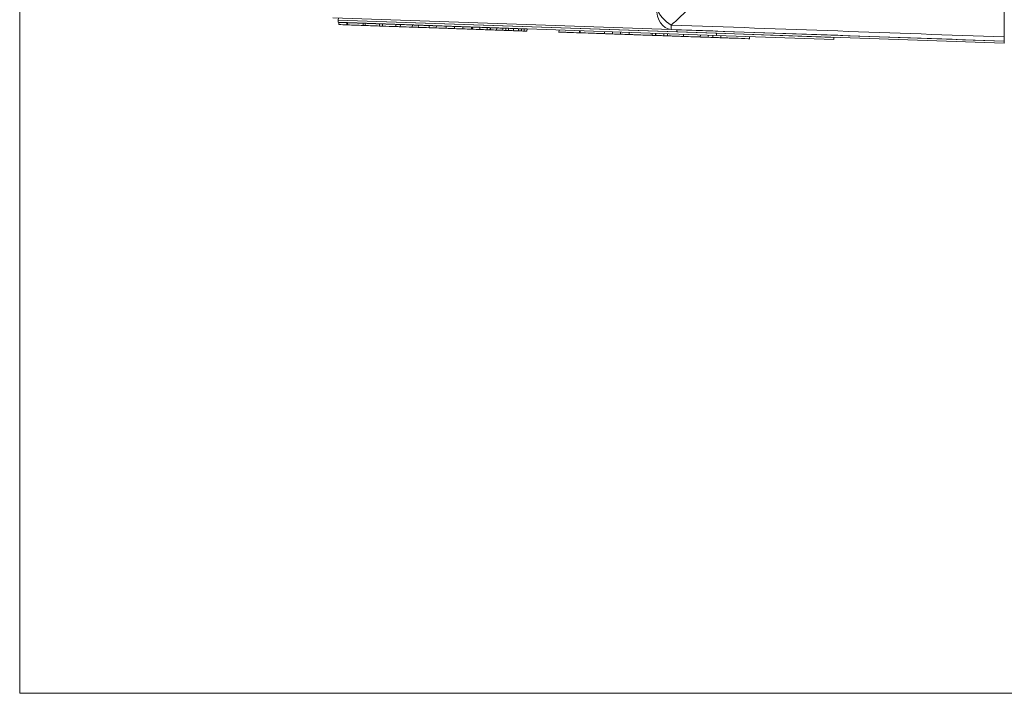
# Model space of a CAD drawing. Header units: millimetres. Extents: x 0 to 837, y 0 to 589.
# Tile 89 of 167: x 373 to 418, y 436 to 467. Entities that reach past the tile are written whole.
import ezdxf

# ---------------------------------------------------------------- set-up
doc = ezdxf.new("R2010")
doc.units = ezdxf.units.MM
doc.layers.add('1', color=7, linetype='Continuous', true_color=0xffffff)

msp = doc.modelspace()

# ---------------------------------------------------------------- linework, layer by layer
at = {"layer": '1', "color": 251, "linetype": 'Continuous', "lineweight": 18}
for q in [(373.329, 549.464), (510.845, 435.758)]:
    msp.add_line((373.329, 435.758), q, dxfattribs=at)
at = {"layer": '1', "color": 252, "linetype": 'Continuous', "lineweight": 18}
for p, q in [((418.395, 465.803), (418.395, 467.772)), ((403.146, 466.143), (387.66, 466.684))]:
    msp.add_line(p, q, dxfattribs=at)
at = {"layer": '1', "color": 7, "linetype": 'Continuous', "lineweight": 18}
for p, q in [((387.907, 466.575), (387.903, 466.475)), ((387.903, 466.475), (405.219, 465.87)), ((387.907, 466.575), (405.222, 465.97)), ((405.222, 465.97), (405.219, 465.87)), ((405.219, 465.87), (410.589, 465.682)), ((405.222, 465.97), (410.593, 465.782)), ((410.593, 465.782), (410.589, 465.682))]:
    msp.add_line(p, q, dxfattribs=at)
at = {"layer": '1', "color": 18, "linetype": 'Continuous', "lineweight": 18}
for p, q in [((387.91, 466.575), (387.914, 466.675)), ((387.91, 466.575), (403.401, 466.034)), ((403.146, 466.143), (403.404, 466.134)), ((403.401, 466.034), (403.404, 466.134)), ((403.401, 466.034), (418.392, 465.511)), ((403.404, 466.134), (418.395, 465.611)), ((418.392, 465.511), (418.395, 465.611))]:
    msp.add_line(p, q, dxfattribs=at)
at = {"layer": '1', "color": 163, "linetype": 'Continuous', "lineweight": 18}
for p, q in [((387.937, 466.469), (387.934, 466.369)), ((388.305, 466.456), (388.302, 466.356)), ((388.34, 466.455), (388.336, 466.355)), ((389.052, 466.43), (389.048, 466.33)), ((389.139, 466.427), (389.136, 466.327)), ((389.798, 466.404), (389.794, 466.304)), ((389.939, 466.399), (389.936, 466.299)), ((390.544, 466.378), (390.541, 466.278)), ((390.751, 466.371), (390.748, 466.271)), ((391.302, 466.351), (391.299, 466.251)), ((391.576, 466.342), (391.573, 466.242)), ((392.074, 466.324), (392.071, 466.224)), ((392.401, 466.313), (392.398, 466.213)), ((392.846, 466.297), (392.843, 466.198)), ((393.227, 466.284), (393.223, 466.184)), ((393.618, 466.271), (393.615, 466.171)), ((394.01, 466.257), (394.007, 466.157)), ((394.052, 466.255), (394.048, 466.155)), ((394.39, 466.244), (394.387, 466.144)), ((394.729, 466.232), (394.725, 466.132)), ((394.857, 466.227), (394.853, 466.127)), ((394.877, 466.227), (394.874, 466.127)), ((395.163, 466.217), (395.159, 466.117)), ((395.448, 466.207), (395.444, 466.107)), ((395.576, 466.202), (395.573, 466.102)), ((395.702, 466.198), (395.699, 466.098)), ((395.934, 466.19), (395.931, 466.09)), ((396.167, 466.182), (396.163, 466.082)), ((396.295, 466.177), (396.291, 466.077)), ((396.423, 466.173), (396.419, 466.073)), ((396.551, 466.168), (396.547, 466.068))]:
    msp.add_line(p, q, dxfattribs=at)
at = {"layer": '1', "color": 5, "linetype": 'Continuous', "lineweight": 18}
for p, q in [((398.014, 466.122), (398.01, 466.014)), ((398.95, 466.089), (398.946, 465.981)), ((400.095, 466.049), (400.091, 465.941)), ((400.459, 465.941), (400.462, 466.036)), ((400.828, 465.928), (400.831, 466.023)), ((401.222, 466.01), (401.219, 465.902)), ((401.046, 465.908), (401.047, 465.92)), ((402.275, 465.973), (402.272, 465.865)), ((402.423, 465.872), (402.427, 465.872)), ((402.426, 465.859), (402.43, 465.967)), ((402.448, 465.967), (402.444, 465.859)), ((402.986, 465.948), (402.982, 465.84)), ((403.709, 465.923), (403.705, 465.815)), ((404.486, 465.896), (404.482, 465.788)), ((405.058, 465.876), (405.054, 465.768)), ((406.73, 465.709), (406.734, 465.817))]:
    msp.add_line(p, q, dxfattribs=at)
at = {"layer": '1', "color": 5, "linetype": 'Continuous', "lineweight": 13}
for p, q in [((398.98, 465.992), (398.983, 466.088)), ((402.814, 465.954), (402.81, 465.859)), ((404.847, 465.787), (404.85, 465.883)), ((405.427, 465.863), (405.423, 465.767))]:
    msp.add_line(p, q, dxfattribs=at)
at = {"layer": '1', "color": 252, "linetype": 'Continuous', "lineweight": 13}
for major_axis, ratio, start_param, end_param in [((-0.035, -0.999), 0.706891, 4.737069, 6.283185), ((0.585, -0.811), 0.629764, 4.285595, 5.384655), ((-0.035, -0.999), 0.011831, 5.629885, 6.283185)]:
    msp.add_ellipse((403.181, 467.143), major_axis=major_axis, ratio=ratio, start_param=start_param, end_param=end_param, dxfattribs=at)
msp.add_open_spline([(404.593, 467.916), (404.484, 467.761), (404.372, 467.613), (404.143, 467.329), (404.025, 467.193), (403.783, 466.933), (403.659, 466.808), (403.406, 466.57), (403.277, 466.457), (403.146, 466.349)], degree=3, knots=[0, 0, 0, 0, 0.25, 0.25, 0.5, 0.5, 0.75, 0.75, 1, 1, 1, 1], dxfattribs=at)
at = {"layer": '1', "color": 163, "linetype": 'Continuous', "lineweight": 18}
for points in [[(387.937, 466.469), (388.06, 466.465), (388.183, 466.46), (388.305, 466.456)], [(388.305, 466.456), (388.317, 466.456), (388.328, 466.455), (388.34, 466.455)], [(388.34, 466.455), (388.577, 466.447), (388.814, 466.438), (389.052, 466.43)], [(387.934, 466.369), (388.056, 466.365), (388.179, 466.36), (388.302, 466.356)], [(388.302, 466.356), (388.313, 466.356), (388.325, 466.355), (388.336, 466.355)], [(388.336, 466.355), (388.573, 466.347), (388.811, 466.338), (389.048, 466.33)], [(389.048, 466.33), (389.077, 466.329), (389.106, 466.328), (389.136, 466.327)], [(389.052, 466.43), (389.081, 466.429), (389.11, 466.428), (389.139, 466.427)], [(389.136, 466.327), (389.355, 466.319), (389.575, 466.312), (389.794, 466.304)], [(389.139, 466.427), (389.359, 466.419), (389.578, 466.412), (389.798, 466.404)], [(389.794, 466.304), (389.841, 466.302), (389.889, 466.301), (389.936, 466.299)], [(389.798, 466.404), (389.845, 466.402), (389.892, 466.401), (389.939, 466.399)], [(389.936, 466.299), (390.137, 466.292), (390.339, 466.285), (390.541, 466.278)], [(389.939, 466.399), (390.141, 466.392), (390.342, 466.385), (390.544, 466.378)], [(390.541, 466.278), (390.61, 466.276), (390.679, 466.273), (390.748, 466.271)], [(390.544, 466.378), (390.613, 466.375), (390.682, 466.373), (390.751, 466.371)], [(390.748, 466.271), (390.931, 466.264), (391.115, 466.258), (391.299, 466.251)], [(390.751, 466.371), (390.935, 466.364), (391.119, 466.358), (391.302, 466.351)], [(391.299, 466.251), (391.39, 466.248), (391.482, 466.245), (391.573, 466.242)], [(391.302, 466.351), (391.394, 466.348), (391.485, 466.345), (391.576, 466.342)], [(391.573, 466.242), (391.739, 466.236), (391.905, 466.23), (392.071, 466.224)], [(391.576, 466.342), (391.742, 466.336), (391.908, 466.33), (392.074, 466.324)], [(392.071, 466.224), (392.18, 466.221), (392.289, 466.217), (392.398, 466.213)], [(392.074, 466.324), (392.183, 466.321), (392.292, 466.317), (392.401, 466.313)], [(392.398, 466.213), (392.546, 466.208), (392.695, 466.203), (392.843, 466.198)], [(392.401, 466.313), (392.55, 466.308), (392.698, 466.303), (392.846, 466.297)], [(392.843, 466.198), (392.97, 466.193), (393.097, 466.189), (393.223, 466.184)], [(392.846, 466.297), (392.973, 466.293), (393.1, 466.289), (393.227, 466.284)], [(393.223, 466.184), (393.354, 466.18), (393.484, 466.175), (393.615, 466.171)], [(393.227, 466.284), (393.357, 466.28), (393.488, 466.275), (393.618, 466.271)], [(393.615, 466.171), (393.746, 466.166), (393.876, 466.161), (394.007, 466.157)], [(393.618, 466.271), (393.749, 466.266), (393.88, 466.261), (394.01, 466.257)], [(394.007, 466.157), (394.021, 466.156), (394.035, 466.156), (394.048, 466.155)], [(394.01, 466.257), (394.024, 466.256), (394.038, 466.256), (394.052, 466.255)], [(394.048, 466.155), (394.161, 466.151), (394.274, 466.148), (394.387, 466.144)], [(394.052, 466.255), (394.165, 466.251), (394.278, 466.247), (394.39, 466.244)], [(394.387, 466.144), (394.5, 466.14), (394.613, 466.136), (394.725, 466.132)], [(394.39, 466.244), (394.503, 466.24), (394.616, 466.236), (394.729, 466.232)], [(394.726, 466.132), (394.768, 466.13), (394.811, 466.129), (394.853, 466.127)], [(394.729, 466.232), (394.772, 466.23), (394.814, 466.229), (394.857, 466.227)], [(394.853, 466.127), (394.86, 466.127), (394.867, 466.127), (394.874, 466.127)], [(394.857, 466.227), (394.864, 466.227), (394.871, 466.227), (394.877, 466.227)], [(394.874, 466.127), (394.969, 466.123), (395.064, 466.12), (395.159, 466.117)], [(394.877, 466.227), (394.972, 466.223), (395.067, 466.22), (395.163, 466.217)], [(395.159, 466.117), (395.254, 466.113), (395.349, 466.11), (395.444, 466.107)], [(395.163, 466.217), (395.258, 466.213), (395.353, 466.21), (395.448, 466.207)], [(395.444, 466.107), (395.487, 466.105), (395.53, 466.104), (395.573, 466.102)], [(395.448, 466.207), (395.491, 466.205), (395.533, 466.204), (395.576, 466.202)], [(395.573, 466.102), (395.615, 466.101), (395.657, 466.099), (395.699, 466.098)], [(395.576, 466.202), (395.618, 466.201), (395.66, 466.199), (395.702, 466.198)], [(395.699, 466.098), (395.776, 466.095), (395.854, 466.092), (395.931, 466.09)], [(395.702, 466.198), (395.78, 466.195), (395.857, 466.192), (395.934, 466.19)], [(395.931, 466.09), (396.008, 466.087), (396.086, 466.084), (396.163, 466.082)], [(395.934, 466.19), (396.012, 466.187), (396.089, 466.184), (396.167, 466.182)], [(396.163, 466.082), (396.206, 466.08), (396.249, 466.079), (396.291, 466.077)], [(396.167, 466.182), (396.21, 466.18), (396.252, 466.179), (396.295, 466.177)], [(396.291, 466.077), (396.334, 466.076), (396.377, 466.074), (396.419, 466.073)], [(396.295, 466.177), (396.337, 466.176), (396.38, 466.174), (396.423, 466.173)], [(396.419, 466.073), (396.462, 466.071), (396.504, 466.07), (396.547, 466.068)], [(396.423, 466.173), (396.465, 466.171), (396.508, 466.17), (396.551, 466.168)]]:
    msp.add_open_spline(points, degree=3, dxfattribs=at)
at = {"layer": '1', "color": 5, "linetype": 'Continuous', "lineweight": 18}
for points, knots in [([(398.01, 466.026), (398.011, 466.026), (398.027, 466.026), (398.06, 466.024), (398.097, 466.023), (398.135, 466.022), (398.172, 466.021), (398.239, 466.018), (398.313, 466.016), (398.379, 466.013), (398.574, 466.006), (398.77, 466), (398.965, 465.993)], [0, 0, 0, 0, 0.085866, 0.085866, 0.085866, 0.205633, 0.205633, 0.205633, 0.381815, 0.381815, 0.381815, 1, 1, 1, 1]), ([(399.455, 465.976), (399.575, 465.972), (399.695, 465.967), (399.816, 465.963), (399.882, 465.961), (399.956, 465.958), (400.022, 465.956), (400.028, 465.956), (400.034, 465.956), (400.04, 465.955)], [0, 0, 0, 0, 0.662601, 0.662601, 0.662601, 0.966595, 0.966595, 0.966595, 1, 1, 1, 1]), ([(400.092, 465.954), (400.092, 465.954), (400.107, 465.953), (400.139, 465.952), (400.178, 465.95), (400.217, 465.949), (400.256, 465.948), (400.316, 465.946), (400.384, 465.943), (400.459, 465.941)], [0, 0, 0, 0, 0.218479, 0.218479, 0.218479, 0.551622, 0.551622, 0.551622, 1, 1, 1, 1]), ([(401.219, 465.914), (401.219, 465.914), (401.236, 465.914), (401.272, 465.912), (401.311, 465.911), (401.349, 465.91), (401.387, 465.908), (401.461, 465.906), (401.541, 465.903), (401.591, 465.901), (401.818, 465.893), (402.044, 465.885), (402.272, 465.877)], [0, 0, 0, 0, 0.067037, 0.067037, 0.067037, 0.149814, 0.149814, 0.149814, 0.27669, 0.27669, 0.27669, 1, 1, 1, 1]), ([(402.445, 465.871), (402.446, 465.871), (402.462, 465.871), (402.494, 465.87), (402.531, 465.868), (402.567, 465.867), (402.604, 465.866), (402.67, 465.863), (402.744, 465.861), (402.81, 465.859)], [0, 0, 0, 0, 0.226315, 0.226315, 0.226315, 0.533774, 0.533774, 0.533774, 1, 1, 1, 1]), ([(402.982, 465.853), (402.982, 465.853), (402.999, 465.852), (403.031, 465.851), (403.067, 465.85), (403.103, 465.848), (403.139, 465.847), (403.202, 465.845), (403.272, 465.842), (403.344, 465.84), (403.464, 465.836), (403.585, 465.832), (403.705, 465.827)], [0, 0, 0, 0, 0.118376, 0.118376, 0.118376, 0.276687, 0.276687, 0.276687, 0.516938, 0.516938, 0.516938, 1, 1, 1, 1]), ([(403.705, 465.827), (403.706, 465.827), (403.751, 465.826), (403.984, 465.818), (404.119, 465.813), (404.284, 465.807), (404.342, 465.805), (404.4, 465.803), (404.458, 465.801)], [0, 0, 0, 0, 0.290369, 0.290369, 0.791745, 0.791745, 0.791745, 1, 1, 1, 1]), ([(404.483, 465.8), (404.482, 465.8), (404.499, 465.8), (404.533, 465.798), (404.569, 465.797), (404.605, 465.796), (404.64, 465.795), (404.71, 465.792), (404.786, 465.79), (404.847, 465.787)], [0, 0, 0, 0, 0.236545, 0.236545, 0.236545, 0.532193, 0.532193, 0.532193, 1, 1, 1, 1]), ([(404.847, 465.787), (405.163, 465.776), (405.478, 465.765), (405.796, 465.754), (405.897, 465.751), (405.945, 465.749), (405.945, 465.749)], [0, 0, 0, 0, 0.814052, 0.814052, 0.814052, 1, 1, 1, 1]), ([(405.055, 465.78), (405.055, 465.78), (405.071, 465.78), (405.104, 465.778), (405.142, 465.777), (405.179, 465.776), (405.217, 465.775), (405.283, 465.772), (405.357, 465.77), (405.423, 465.767)], [0, 0, 0, 0, 0.228069, 0.228069, 0.228069, 0.540224, 0.540224, 0.540224, 1, 1, 1, 1]), ([(405.423, 465.767), (405.842, 465.753), (406.261, 465.738), (406.68, 465.723), (406.714, 465.722), (406.73, 465.722), (406.73, 465.722)], [0, 0, 0, 0, 0.937066, 0.937066, 0.937066, 1, 1, 1, 1])]:
    msp.add_open_spline(points, degree=3, knots=knots, dxfattribs=at)
for points in [[(398.947, 465.993), (398.946, 465.993), (398.957, 465.993), (398.98, 465.992)], [(398.98, 465.992), (399.281, 465.982), (399.679, 465.968), (400.082, 465.954)], [(400.459, 465.941), (400.582, 465.936), (400.705, 465.932), (400.828, 465.928)], [(400.828, 465.928), (400.958, 465.923), (401.089, 465.919), (401.219, 465.914)], [(402.272, 465.877), (402.273, 465.877), (402.332, 465.875), (402.441, 465.871)], [(402.81, 465.859), (403.109, 465.848), (403.407, 465.838), (403.705, 465.827)]]:
    msp.add_open_spline(points, degree=3, dxfattribs=at)
at = {"layer": '1', "color": 252, "linetype": 'Continuous', "lineweight": 13}
msp.add_open_spline([(403.146, 466.349), (408.229, 466.167), (413.312, 465.985), (418.395, 465.803)], degree=3, dxfattribs=at)
at = {"layer": '1', "color": 252, "linetype": 'Continuous', "lineweight": 18}
msp.add_open_spline([(418.395, 465.611), (413.312, 465.788), (408.229, 465.966), (403.146, 466.143)], degree=3, dxfattribs=at)
msp.add_open_spline([(418.395, 465.803), (418.395, 465.772), (418.395, 465.717), (418.395, 465.677), (418.395, 465.644), (418.395, 465.619), (418.395, 465.611), (418.395, 465.611)], degree=3, knots=[0, 0, 0, 0, 0.250117, 0.500234, 0.500234, 0.750351, 1, 1, 1, 1], dxfattribs=at)

doc.saveas('drawing.dxf')
